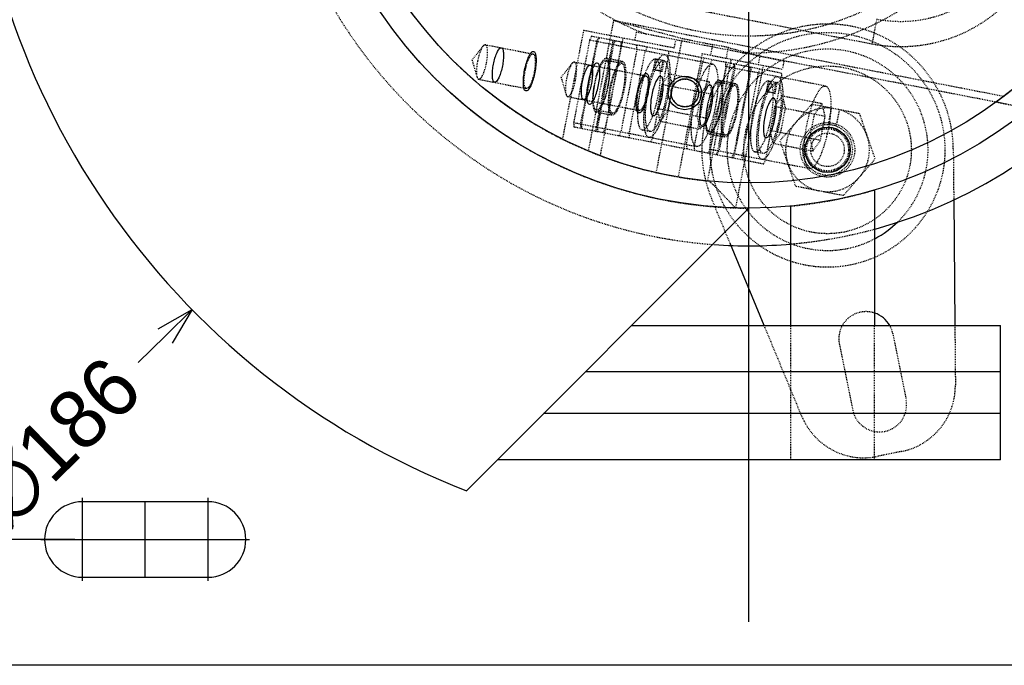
# Model space of a CAD drawing. Header units: millimetres. Extents: x -24622 to 57, y -1603 to 1112.
# Tile 37 of 219: x -23519 to -23401, y -121 to -44. Entities that reach past the tile are written whole.
import ezdxf
from ezdxf.lldxf.tags import DXFTag

# ---------------------------------------------------------------- set-up
doc = ezdxf.new("R2010")
doc.units = ezdxf.units.MM
doc.linetypes.add('HIDDEN', pattern=[0.2, 0.1, -0.1])
doc.layers.add('02___PRT_ALL_AXES', color=7, linetype='Continuous')
doc.layers.add('DEFAULT_2', color=8, linetype='HIDDEN')
tags = doc.linetypes.add('CENTER', pattern=[2, 1.25, -0.25, 0.25, -0.25]).pattern_tags.tags
tags[10:11] = [DXFTag(74, 4), DXFTag(75, 0), DXFTag(340, '0'), DXFTag(46, 1.0), DXFTag(50, 0.0), DXFTag(44, 0.0), DXFTag(45, 0.0)]
tags[8:9] = [DXFTag(74, 4), DXFTag(75, 0), DXFTag(340, '0'), DXFTag(46, 1.0), DXFTag(50, 0.0), DXFTag(44, 0.0), DXFTag(45, 0.0)]
tags[6:7] = [DXFTag(74, 4), DXFTag(75, 0), DXFTag(340, '0'), DXFTag(46, 1.0), DXFTag(50, 0.0), DXFTag(44, 0.0), DXFTag(45, 0.0)]
tags[4:5] = [DXFTag(74, 4), DXFTag(75, 0), DXFTag(340, '0'), DXFTag(46, 1.0), DXFTag(50, 0.0), DXFTag(44, 0.0), DXFTag(45, 0.0)]
doc.dimstyles.new('7', dxfattribs={"dimtxt": 7, "dimasz": 4.5, "dimexe": 0.7, "dimexo": 0.9, "dimgap": 1.8, "dimtad": 0, "dimtxsty": 'Standard', "dimblk": 'OPEN30', "dimcen": 0, "dimclrd": 5, "dimclre": 3, "dimclrt": 256, "dimadec": 0, "dimazin": 2, "dimtm": 1e-09, "dimtfac": 0.6, "dimtofl": 0, "dimtmove": 0, "dimatfit": 3, "dimldrblk": 'OPEN30', "dimfxl": 1, "dimtolj": 1, "dimarcsym": 0})

# ---------------------------------------------------------------- blocks, each defined once
blk = doc.blocks.new('_Open30')
at = {"color": 0, "linetype": 'ByBlock', "lineweight": -2}
for p, q in [((-1, 0.268), (0, 0)), ((0, 0), (-1, -0.268)), ((0, 0), (-1, 0))]:
    blk.add_line(p, q, dxfattribs=at)
blk = doc.blocks.new('*D96')
at = {"color": 3, "linetype": 'ByBlock', "lineweight": -2}
for p, q in [((-23511.99, 64.31), (-23540.57, 64.31)), ((-23511.99, -105.69), (-23540.57, -105.69))]:
    blk.add_line(p, q, dxfattribs=at)
at = {"color": 5, "linetype": 'ByBlock', "lineweight": -2}
for p, q in [((-23539.87, 59.81), (-23539.87, -11.31)), ((-23539.87, -101.19), (-23539.87, -30.08))]:
    blk.add_line(p, q, dxfattribs=at)
at = {"layer": 'Defpoints', "color": 0, "linetype": 'ByBlock'}
for p in [(-23511.09, 64.31), (-23539.87, -105.69), (-23511.09, -105.69)]:
    blk.add_point(p, dxfattribs=at)
at = {"color": 5, "linetype": 'ByBlock', "lineweight": -2, "xscale": 4.5, "yscale": 4.5, "zscale": 4.5}
for p, rotation in [((-23539.87, 64.31), 90), ((-23539.87, -105.69), 270)]:
    blk.add_blockref('_Open30', p, dxfattribs=dict(at, rotation=rotation))
at = {"linetype": 'ByBlock', "insert": (-23539.87, -20.69), "char_height": 7, "attachment_point": 5, "rotation": 90}
blk.add_mtext('\\A1;170', dxfattribs=at)
blk = doc.blocks.new('*D106')
at = {"color": 5, "linetype": 'ByBlock', "lineweight": -2}
blk.add_line((-23504.44, -84.59), (-23501.23, -81.44), dxfattribs=at)
at = {"layer": 'Defpoints', "color": 0, "linetype": 'ByBlock'}
for p in [(-23365.18, 51.9), (-23498.01, -78.29)]:
    blk.add_point(p, dxfattribs=at)
at = {"color": 5, "linetype": 'ByBlock', "lineweight": -2, "xscale": 4.5, "yscale": 4.5, "zscale": 4.5, "rotation": 44.42437123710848}
blk.add_blockref('_Open30', (-23498.01, -78.29), dxfattribs=at)
at = {"linetype": 'ByBlock', "insert": (-23514.06, -94.02), "char_height": 7, "attachment_point": 5, "rotation": 44.4244}
blk.add_mtext('\\A1;∅186', dxfattribs=at)

msp = doc.modelspace()

# ---------------------------------------------------------------- linework, layer by layer
at = {"color": 1, "linetype": 'CENTER', "ltscale": 94.488}
msp.add_line((-23431.594, -115.493), (-23431.594, 89.107), dxfattribs=at)
at = {"color": 7, "linetype": 'Continuous'}
for p, q in [((-23416.594, -64.026), (-23416.594, -80.193)), ((-23407.156, -65.032), (-23407.019, -80.193)), ((-23431.594, -66.193), (-23465.279, -99.878)), ((-23426.594, -80.193), (-23426.594, -65.956)), ((-23429.763, -80.193), (-23433.79, -70.48)), ((-23445.594, -80.193), (-23401.594, -80.193)), ((-23401.594, -96.193), (-23401.594, -80.193)), ((-23401.594, -85.693), (-23451.094, -85.693)), ((-23401.594, -90.693), (-23456.094, -90.693)), ((-23401.594, -96.193), (-23461.594, -96.193)), ((-23496.094, -101.193), (-23511.094, -101.193)), ((-23511.094, -110.193), (-23496.094, -110.193)), ((-23347.594, -120.693), (-23521.094, -120.693))]:
    msp.add_line(p, q, dxfattribs=at)
at = {"color": 1, "linetype": 'CENTER', "ltscale": 4.572}
for p, q in [((-23511.094, -110.643), (-23511.094, -100.743)), ((-23496.094, -110.643), (-23496.094, -100.743)), ((-23516.044, -105.693), (-23506.144, -105.693)), ((-23501.044, -105.693), (-23491.144, -105.693))]:
    msp.add_line(p, q, dxfattribs=at)
at = {"color": 1, "linetype": 'CENTER', "ltscale": 0.9144}
for p, q in [((-23503.594, -110.193), (-23503.594, -101.193)), ((-23515.594, -105.693), (-23491.594, -105.693))]:
    msp.add_line(p, q, dxfattribs=at)
at = {"color": 7, "linetype": 'Continuous'}
for centre, radius in [((-23439.226, -52.458), 2), ((-23422.209, -59.246), 2.7)]:
    msp.add_circle(centre, radius, dxfattribs=at)
for centre, radius, start, end in [((-23431.594, -13.193), 93, 180, 248.76428), ((-23431.594, -13.193), 57.5, 285.17438, 0.00494), ((-23422.209, -59.246), 3, 69.40593, 88.59407), ((-23422.209, -59.246), 12, 298.03348, 314.33062), ((-23431.594, -13.193), 57.5, 265.84517, 275.00673), ((-23417.616, -81.783), 3.25, 29.33246, 71.46837), ((-23511.094, -105.693), 4.5, 90, 270), ((-23496.094, -105.693), 4.5, 270, 90)]:
    msp.add_arc(centre, radius, start, end, dxfattribs=at)
for points, start_tangent, end_tangent in [([(-23462.057, -49.039), (-23461.887, -48.337), (-23461.674, -47.736), (-23461.445, -47.308), (-23461.224, -47.096), (-23461.038, -47.129), (-23460.911, -47.404), (-23460.857, -47.886), (-23460.884, -48.528), (-23460.99, -49.246)], (0.1938681, 0.9810276), (-0.1881397, -0.9821423)), ([(-23458.34, -49.761), (-23458.147, -48.963), (-23457.903, -48.275), (-23457.639, -47.78), (-23457.386, -47.539), (-23457.174, -47.58), (-23457.029, -47.899), (-23456.969, -48.456), (-23457.001, -49.185), (-23457.121, -49.998)], (0.190809, 0.9816272), (-0.190809, -0.9816272)), ([(-23460.99, -49.246), (-23461.16, -49.948), (-23461.373, -50.549), (-23461.602, -50.977), (-23461.823, -51.189), (-23462.009, -51.156), (-23462.136, -50.881), (-23462.189, -50.399), (-23462.162, -49.757), (-23462.057, -49.039)], (-0.1938679, -0.9810276), (0.1881398, 0.9821423)), ([(-23451.436, -51.103), (-23451.266, -50.401), (-23451.053, -49.801), (-23450.824, -49.373), (-23450.603, -49.16), (-23450.417, -49.193), (-23450.29, -49.468), (-23450.237, -49.951), (-23450.264, -50.593), (-23450.369, -51.311)], (0.1938759, 0.9810261), (-0.1881318, -0.9821438)), ([(-23449.51, -51.478), (-23449.385, -50.631), (-23449.352, -49.871), (-23449.415, -49.291), (-23449.565, -48.959), (-23449.786, -48.916), (-23450.05, -49.167), (-23450.325, -49.682), (-23450.579, -50.399), (-23450.78, -51.231)], (0.190809, 0.9816272), (-0.190809, -0.9816272)), ([(-23457.121, -49.998), (-23457.314, -50.797), (-23457.558, -51.485), (-23457.822, -51.979), (-23458.076, -52.22), (-23458.288, -52.179), (-23458.432, -51.861), (-23458.492, -51.303), (-23458.46, -50.574), (-23458.34, -49.761)], (-0.190809, -0.9816272), (0.190809, 0.9816272)), ([(-23444.875, -52.379), (-23444.682, -51.58), (-23444.438, -50.892), (-23444.174, -50.398), (-23443.92, -50.156), (-23443.708, -50.198), (-23443.564, -50.516), (-23443.504, -51.074), (-23443.536, -51.803), (-23443.656, -52.616)], (0.190809, 0.9816272), (-0.190809, -0.9816272)), ([(-23441.95, -52.947), (-23441.83, -52.134), (-23441.798, -51.405), (-23441.858, -50.848), (-23442.003, -50.529), (-23442.215, -50.488), (-23442.468, -50.729), (-23442.733, -51.223), (-23442.976, -51.911), (-23443.17, -52.71)], (0.190809, 0.9816272), (-0.190809, -0.9816272)), ([(-23450.369, -51.311), (-23450.539, -52.013), (-23450.752, -52.613), (-23450.981, -53.041), (-23451.202, -53.254), (-23451.388, -53.221), (-23451.515, -52.946), (-23451.569, -52.463), (-23451.542, -51.821), (-23451.436, -51.103)], (-0.1938758, -0.9810261), (0.1881319, 0.9821438)), ([(-23450.78, -51.231), (-23450.905, -52.077), (-23450.938, -52.837), (-23450.876, -53.418), (-23450.725, -53.75), (-23450.505, -53.792), (-23450.241, -53.541), (-23449.965, -53.026), (-23449.712, -52.31), (-23449.51, -51.478)], (-0.190809, -0.9816272), (0.190809, 0.9816272)), ([(-23437.607, -52.773), (-23437.609, -52.133), (-23437.854, -51.543), (-23438.299, -51.093), (-23438.899, -50.841), (-23439.547, -50.839), (-23440.138, -51.083), (-23440.601, -51.545), (-23440.846, -52.143)], (0.1759776, 0.9843942), (-0.2019599, -0.9793938)), ([(-23436.045, -54.095), (-23435.92, -53.248), (-23435.887, -52.489), (-23435.949, -51.908), (-23436.1, -51.576), (-23436.32, -51.533), (-23436.584, -51.785), (-23436.86, -52.3), (-23437.114, -53.016), (-23437.315, -53.848)], (0.190809, 0.9816272), (-0.190809, -0.9816272)), ([(-23443.656, -52.616), (-23443.849, -53.414), (-23444.093, -54.102), (-23444.357, -54.597), (-23444.61, -54.838), (-23444.822, -54.797), (-23444.967, -54.478), (-23445.027, -53.921), (-23444.995, -53.192), (-23444.875, -52.379)], (-0.190809, -0.9816272), (0.190809, 0.9816272)), ([(-23443.17, -52.71), (-23443.289, -53.523), (-23443.321, -54.252), (-23443.261, -54.81), (-23443.117, -55.128), (-23442.905, -55.169), (-23442.652, -54.928), (-23442.387, -54.434), (-23442.143, -53.746), (-23441.95, -52.947)], (-0.190809, -0.9816272), (0.190809, 0.9816272)), ([(-23440.846, -52.143), (-23440.844, -52.783), (-23440.599, -53.373), (-23440.154, -53.823), (-23439.554, -54.074), (-23438.906, -54.076), (-23438.314, -53.832), (-23437.852, -53.371), (-23437.607, -52.773)], (-0.1759776, -0.9843942), (0.2019599, 0.9793938)), ([(-23437.315, -53.848), (-23437.44, -54.695), (-23437.473, -55.454), (-23437.411, -56.035), (-23437.26, -56.367), (-23437.039, -56.41), (-23436.775, -56.159), (-23436.5, -55.644), (-23436.246, -54.927), (-23436.045, -54.095)], (-0.190809, -0.9816272), (0.190809, 0.9816272)), ([(-23428.485, -55.565), (-23428.365, -54.752), (-23428.333, -54.022), (-23428.393, -53.465), (-23428.538, -53.146), (-23428.749, -53.105), (-23429.003, -53.346), (-23429.267, -53.841), (-23429.511, -54.529), (-23429.704, -55.328)], (0.190809, 0.9816272), (-0.190809, -0.9816272)), ([(-23429.704, -55.328), (-23429.824, -56.14), (-23429.856, -56.87), (-23429.796, -57.427), (-23429.651, -57.746), (-23429.44, -57.787), (-23429.186, -57.546), (-23428.922, -57.051), (-23428.678, -56.363), (-23428.485, -55.565)], (-0.190809, -0.9816272), (0.190809, 0.9816272))]:
    msp.add_spline(points, degree=3, dxfattribs=dict(at, start_tangent=start_tangent, end_tangent=end_tangent))
at = {"layer": '02___PRT_ALL_AXES', "color": 7, "linetype": 'Continuous'}
for radius in [53, 50]:
    msp.add_circle((-23431.594, -13.193), radius, dxfattribs=at)
at = {"layer": 'DEFAULT_2', "color": 8, "linetype": 'HIDDEN'}
for p, q in [((-23457.721, -38.676), (-23416.916, -46.607)), ((-23447.731, -43.803), (-23450.758, -59.374)), ((-23447.731, -43.803), (-23439.529, -45.959)), ((-23447.731, -43.803), (-23401.152, -52.857)), ((-23416.343, -43.663), (-23416.916, -46.607)), ((-23451.317, -45.014), (-23453.836, -57.973)), ((-23440.485, -47.12), (-23451.317, -45.014)), ((-23450.366, -45.708), (-23450.589, -46.174)), ((-23427.723, -50.11), (-23450.366, -45.708)), ((-23445.028, -45.218), (-23445.219, -46.199)), ((-23398.171, -54.326), (-23445.028, -45.218)), ((-23464.616, -48.541), (-23463.299, -46.883)), ((-23463.019, -46.712), (-23457.33, -47.818)), ((-23450.589, -46.174), (-23452.497, -55.991)), ((-23449.767, -46.334), (-23451.676, -56.15)), ((-23451.549, -56.175), (-23449.64, -46.359)), ((-23447.871, -46.703), (-23450.589, -46.174)), ((-23449.779, -56.519), (-23447.871, -46.703)), ((-23449.545, -45.868), (-23449.767, -46.334)), ((-23447.794, -46.718), (-23449.702, -56.534)), ((-23447.744, -46.727), (-23449.652, -56.544)), ((-23449.64, -46.359), (-23449.418, -45.893)), ((-23449.307, -59.95), (-23446.582, -45.934)), ((-23446.846, -46.902), (-23448.754, -56.718)), ((-23447.871, -46.703), (-23447.649, -46.237)), ((-23447.794, -46.718), (-23447.826, -46.202)), ((-23435.917, -49.026), (-23447.794, -46.718)), ((-23447.522, -46.261), (-23447.744, -46.727)), ((-23446.877, -46.386), (-23446.846, -46.902)), ((-23444.949, -47.271), (-23444.981, -46.755)), ((-23442.639, -61.958), (-23439.529, -45.959)), ((-23440.485, -47.12), (-23440.294, -46.138)), ((-23435.929, -46.697), (-23436.174, -47.958)), ((-23434.031, -47.056), (-23435.929, -46.697)), ((-23444.949, -47.271), (-23446.857, -57.087)), ((-23445.859, -57.281), (-23443.951, -47.465)), ((-23443.951, -47.465), (-23443.729, -46.998)), ((-23443.065, -57.824), (-23441.157, -48.008)), ((-23441.188, -47.492), (-23441.157, -48.008)), ((-23437.166, -47.765), (-23440.026, -62.477)), ((-23437.166, -47.765), (-23427.596, -49.625)), ((-23434.278, -48.326), (-23434.031, -47.056)), ((-23434.031, -47.056), (-23430.243, -48.052)), ((-23430.441, -49.072), (-23430.243, -48.052)), ((-23464.616, -48.541), (-23464.016, -50.573)), ((-23453.995, -50.606), (-23452.678, -48.947)), ((-23452.398, -48.777), (-23443.865, -50.436)), ((-23446.728, -48.962), (-23448.625, -48.594)), ((-23446.681, -48.717), (-23448.577, -48.348)), ((-23442.752, -48.418), (-23443.001, -49.697)), ((-23442.625, -48.443), (-23442.874, -49.722)), ((-23441.677, -48.627), (-23442.752, -48.418)), ((-23442.053, -49.882), (-23441.804, -48.602)), ((-23441.926, -49.906), (-23441.677, -48.627)), ((-23439.031, -58.608), (-23437.123, -48.792)), ((-23438.083, -58.792), (-23436.175, -48.976)), ((-23436.901, -48.326), (-23437.123, -48.792)), ((-23436.513, -62.949), (-23433.685, -48.442)), ((-23436.175, -48.976), (-23435.953, -48.51)), ((-23434.329, -49.335), (-23434.36, -48.82)), ((-23434.056, -48.879), (-23434.279, -49.345)), ((-23433.412, -49.004), (-23433.38, -49.519)), ((-23433.253, -49.544), (-23433.285, -49.029)), ((-23429.892, -49.179), (-23433.194, -66.169)), ((-23427.406, -48.643), (-23427.596, -49.625)), ((-23441.926, -49.906), (-23443.001, -49.697)), ((-23442.936, -49.699), (-23443.001, -49.697)), ((-23441.987, -49.884), (-23442.936, -49.699)), ((-23442.874, -49.722), (-23442.936, -49.699)), ((-23442.053, -49.882), (-23441.987, -49.884)), ((-23441.987, -49.884), (-23441.926, -49.906)), ((-23441.971, -51.473), (-23441.061, -50.179)), ((-23441.061, -50.179), (-23440.701, -51.72)), ((-23441.061, -50.179), (-23436.32, -51.101)), ((-23434.329, -49.335), (-23436.237, -59.151)), ((-23434.279, -49.345), (-23436.187, -59.161)), ((-23435.288, -59.336), (-23433.38, -49.519)), ((-23433.253, -49.544), (-23435.161, -59.36)), ((-23422.451, -51.644), (-23434.329, -49.335)), ((-23431.484, -49.888), (-23433.392, -59.704)), ((-23433.265, -59.729), (-23431.357, -49.913)), ((-23430.486, -50.082), (-23432.394, -59.898)), ((-23431.484, -49.888), (-23431.516, -49.372)), ((-23431.389, -49.397), (-23431.357, -49.913)), ((-23430.486, -50.082), (-23430.264, -49.616)), ((-23427.723, -50.11), (-23427.691, -50.625)), ((-23463.82, -50.835), (-23458.131, -51.941)), ((-23453.995, -50.606), (-23453.396, -52.637)), ((-23441.971, -51.473), (-23442.522, -54.306)), ((-23435.96, -52.641), (-23441.971, -51.473)), ((-23436.32, -51.101), (-23437.231, -52.394)), ((-23435.96, -52.641), (-23436.32, -51.101)), ((-23433.263, -51.58), (-23435.159, -51.211)), ((-23435.112, -50.966), (-23433.215, -51.334)), ((-23429.599, -60.441), (-23427.691, -50.625)), ((-23429.287, -51.036), (-23429.536, -52.315)), ((-23429.16, -51.06), (-23429.409, -52.339)), ((-23428.212, -51.245), (-23429.287, -51.036)), ((-23428.588, -52.499), (-23428.339, -51.22)), ((-23428.461, -52.524), (-23428.212, -51.245)), ((-23441.252, -54.553), (-23440.701, -51.72)), ((-23437.781, -55.228), (-23437.231, -52.394)), ((-23436.511, -55.475), (-23435.96, -52.641)), ((-23428.461, -52.524), (-23429.536, -52.315)), ((-23429.47, -52.317), (-23429.536, -52.315)), ((-23428.522, -52.501), (-23429.47, -52.317)), ((-23429.409, -52.339), (-23429.47, -52.317)), ((-23428.588, -52.499), (-23428.522, -52.501)), ((-23428.522, -52.501), (-23428.461, -52.524)), ((-23428.506, -54.09), (-23427.595, -52.797)), ((-23427.595, -52.797), (-23427.236, -54.337)), ((-23427.595, -52.797), (-23422.855, -53.718)), ((-23453.2, -52.9), (-23444.666, -54.559)), ((-23424.089, -53.787), (-23427.876, -58.145)), ((-23424.089, -53.787), (-23418.421, -54.889)), ((-23422.855, -53.718), (-23423.765, -55.012)), ((-23422.495, -55.258), (-23422.855, -53.718)), ((-23449.817, -54.729), (-23447.921, -55.097)), ((-23449.77, -54.483), (-23447.873, -54.852)), ((-23442.162, -55.847), (-23442.522, -54.306)), ((-23442.522, -54.306), (-23436.511, -55.475)), ((-23441.252, -54.553), (-23442.162, -55.847)), ((-23428.506, -54.09), (-23429.057, -56.924)), ((-23422.495, -55.258), (-23428.506, -54.09)), ((-23427.787, -57.171), (-23427.236, -54.337)), ((-23424.316, -57.845), (-23423.765, -55.012)), ((-23421.748, -54.255), (-23422.135, -56.247)), ((-23421.154, -56.438), (-23420.768, -54.445)), ((-23418.421, -54.889), (-23416.542, -60.348)), ((-23452.497, -55.991), (-23452.465, -56.506)), ((-23452.497, -55.991), (-23449.779, -56.519)), ((-23451.676, -56.15), (-23451.644, -56.666)), ((-23451.517, -56.69), (-23451.549, -56.175)), ((-23442.162, -55.847), (-23437.422, -56.768)), ((-23437.781, -55.228), (-23437.422, -56.768)), ((-23437.422, -56.768), (-23436.511, -55.475)), ((-23423.046, -58.092), (-23422.495, -55.258)), ((-23452.465, -56.506), (-23429.822, -60.908)), ((-23449.924, -57), (-23449.702, -56.534)), ((-23449.748, -57.034), (-23449.779, -56.519)), ((-23449.702, -56.534), (-23437.825, -58.843)), ((-23449.652, -56.544), (-23449.621, -57.059)), ((-23448.754, -56.718), (-23448.976, -57.184)), ((-23447.08, -57.553), (-23446.857, -57.087)), ((-23445.828, -57.796), (-23445.859, -57.281)), ((-23444.33, -56.864), (-23444.264, -56.871)), ((-23444.329, -56.865), (-23443.38, -57.05)), ((-23443.315, -57.055), (-23443.382, -57.048)), ((-23436.352, -57.346), (-23434.455, -57.715)), ((-23436.304, -57.101), (-23434.408, -57.469)), ((-23428.697, -58.464), (-23429.057, -56.924)), ((-23429.057, -56.924), (-23423.046, -58.092)), ((-23427.787, -57.171), (-23428.697, -58.464)), ((-23443.065, -57.824), (-23443.287, -58.29)), ((-23439.031, -58.608), (-23439, -59.124)), ((-23428.697, -58.464), (-23423.956, -59.386)), ((-23425.997, -63.604), (-23427.876, -58.145)), ((-23424.316, -57.845), (-23423.956, -59.386)), ((-23423.956, -59.386), (-23423.046, -58.092)), ((-23438.051, -59.308), (-23438.083, -58.792)), ((-23436.459, -59.617), (-23436.237, -59.151)), ((-23436.237, -59.151), (-23424.359, -61.46)), ((-23436.187, -59.161), (-23436.155, -59.677)), ((-23435.288, -59.336), (-23435.511, -59.802)), ((-23435.384, -59.826), (-23435.161, -59.36)), ((-23433.614, -60.17), (-23433.392, -59.704)), ((-23433.265, -59.729), (-23433.487, -60.195)), ((-23430.925, -59.463), (-23430.863, -59.483)), ((-23429.915, -59.667), (-23430.863, -59.483)), ((-23430.863, -59.483), (-23430.798, -59.488)), ((-23429.913, -59.666), (-23429.977, -59.648)), ((-23407.21, -59.111), (-23407.156, -65.032)), ((-23432.362, -60.414), (-23432.394, -59.898)), ((-23429.599, -60.441), (-23429.822, -60.908)), ((-23420.329, -64.705), (-23416.542, -60.348)), ((-23420.329, -64.705), (-23425.997, -63.604)), ((-23433.79, -70.48), (-23436.065, -64.991)), ((-23433.194, -66.169), (-23433.271, -66.087)), ((-23425.272, -91.024), (-23429.763, -80.193)), ((-23426.594, -96.193), (-23426.594, -80.193)), ((-23416.594, -96.193), (-23416.594, -80.193)), ((-23407.019, -80.193), (-23406.955, -87.292)), ((-23414.432, -81.134), (-23412.834, -88.973)), ((-23420.801, -82.432), (-23419.203, -90.271)), ((-23413.357, -95.203), (-23416.285, -95.799))]:
    msp.add_line(p, q, dxfattribs=at)
for centre, radius in [((-23431.594, -13.193), 32.5), ((-23422.209, -59.246), 14), ((-23422.209, -59.246), 10), ((-23439.226, -52.458), 1.65), ((-23422.209, -59.246), 3.25), ((-23422.209, -59.246), 2.625), ((-23422.209, -59.246), 2.5), ((-23422.209, -59.246), 2)]:
    msp.add_circle(centre, radius, dxfattribs=at)
for centre, radius, start, end in [((-23431.594, -13.193), 57.5, 0.00494, 265.84517), ((-23431.594, -13.193), 53, 309.09553, 270), ((-23431.594, -13.193), 50, 306.15635, 24.35388), ((-23431.594, -13.193), 34.498, 148.74955, 249.24828), ((-23431.594, -13.193), 34.5, 268.76647, 9.22909), ((-23431.594, -13.193), 50, 186.15633, 264.35378), ((-23413.481, -28.938), 18, 259, 19), ((-23413.481, -28.938), 15, 259.01025, 19), ((-23422.209, -59.246), 15, 0.51831, 202.51831), ((-23422.209, -59.246), 12, 101.51831, 298.03348), ((-23422.209, -59.246), 12, 314.33062, 101.51831), ((-23422.209, -59.246), 5, 84.70258, 259), ((-23422.209, -59.246), 5, 264.58297, 73.29742), ((-23422.209, -59.246), 3, 88.59407, 69.40593), ((-23431.594, -13.193), 53, 275.41331, 286.44046), ((-23431.594, -13.193), 57.5, 275.00673, 285.17438), ((-23417.616, -81.783), 3.25, 71.46837, 191.51831), ((-23417.616, -81.783), 3.25, 11.51831, 29.33246), ((-23414.954, -87.364), 8, 281.51831, 0.51831), ((-23416.019, -89.622), 3.25, 191.51831, 11.51831), ((-23417.882, -87.961), 8, 202.51831, 281.51831)]:
    msp.add_arc(centre, radius, start, end, dxfattribs=at)
msp.add_ellipse((-23427.396, -48.592), major_axis=(2.945, -0.572), ratio=0.0174551, start_param=-2.8797933, end_param=-1.5707963, dxfattribs=at)
for points, start_tangent, end_tangent in [([(-23463.299, -46.883), (-23463.483, -47.181), (-23463.663, -47.601), (-23463.953, -48.67)], (-0.6220862, -0.7829487), (-0.190809, -0.9816272)), ([(-23463.019, -46.713), (-23463.083, -46.714), (-23463.299, -46.883)], (-0.9816272, 0.190809), (-0.6220862, -0.7829487)), ([(-23462.886, -48.878), (-23462.774, -48.081), (-23462.759, -47.39), (-23462.79, -47.118), (-23462.845, -46.909), (-23463.019, -46.713)], (0.190809, 0.9816272), (-0.9816272, 0.190809)), ([(-23439.529, -45.959), (-23439.024, -46.076), (-23438.163, -46.257), (-23435.929, -46.697)], (0.9671439, -0.2542296), (0.9825089, -0.1862158)), ([(-23458.264, -49.776), (-23458.07, -48.995), (-23457.825, -48.349), (-23457.694, -48.108), (-23457.565, -47.936), (-23457.33, -47.818)], (0.190809, 0.9816272), (0.9816117, -0.1908888)), ([(-23457.33, -47.818), (-23457.156, -48.015), (-23457.101, -48.223), (-23457.07, -48.495), (-23457.084, -49.187), (-23457.197, -49.983)], (0.9816117, -0.1908888), (-0.190809, -0.9816272)), ([(-23441.606, -47.921), (-23442.165, -48.2), (-23442.472, -48.611), (-23442.783, -49.184), (-23443.086, -49.896), (-23443.368, -50.722), (-23443.83, -52.582)], (-0.9816463, 0.1907104), (-0.190809, -0.9816272)), ([(-23441.29, -53.076), (-23441.021, -51.178), (-23440.974, -50.307), (-23440.987, -49.533), (-23441.061, -48.885), (-23441.192, -48.389), (-23441.606, -47.921)], (0.190809, 0.9816272), (-0.9816463, 0.1907104)), ([(-23463.953, -48.67), (-23464.084, -49.771), (-23464.075, -50.227), (-23464.016, -50.573)], (-0.190809, -0.9816272), (0.2834906, -0.958975)), ([(-23463.82, -50.835), (-23463.586, -50.718), (-23463.457, -50.545), (-23463.326, -50.305), (-23463.08, -49.659), (-23462.886, -48.878)], (0.9816272, -0.190809), (0.190809, 0.9816272)), ([(-23452.678, -48.947), (-23452.862, -49.245), (-23453.042, -49.665), (-23453.332, -50.735)], (-0.6220862, -0.7829487), (-0.190809, -0.9816272)), ([(-23452.398, -48.777), (-23452.462, -48.779), (-23452.678, -48.947)], (-0.9816272, 0.190809), (-0.6220862, -0.7829487)), ([(-23452.265, -50.942), (-23452.153, -50.145), (-23452.138, -49.454), (-23452.169, -49.182), (-23452.225, -48.974), (-23452.398, -48.777)], (0.190809, 0.9816272), (-0.9816272, 0.190809)), ([(-23448.577, -48.348), (-23448.94, -48.53), (-23449.14, -48.797), (-23449.342, -49.169), (-23449.539, -49.633), (-23449.723, -50.169), (-23450.023, -51.378), (-23450.197, -52.611), (-23450.228, -53.177), (-23450.219, -53.681), (-23450.171, -54.102), (-23450.086, -54.424), (-23449.817, -54.729)], (-0.9816272, 0.190809), (0.9816272, -0.190809)), ([(-23449.77, -54.483), (-23450.018, -54.202), (-23450.097, -53.905), (-23450.141, -53.516), (-23450.149, -53.051), (-23450.12, -52.529), (-23449.959, -51.39), (-23449.682, -50.275), (-23449.513, -49.779), (-23449.331, -49.352), (-23449.145, -49.008), (-23448.96, -48.761), (-23448.625, -48.594)], (-0.9816272, 0.190809), (0.9816272, -0.190809)), ([(-23449.817, -54.729), (-23449.454, -54.547), (-23449.254, -54.28), (-23449.052, -53.908), (-23448.855, -53.444), (-23448.672, -52.908), (-23448.371, -51.699), (-23448.197, -50.466), (-23448.166, -49.9), (-23448.175, -49.396), (-23448.223, -48.975), (-23448.308, -48.653), (-23448.577, -48.348)], (0.9816272, -0.190809), (-0.9816272, 0.190809)), ([(-23448.625, -48.594), (-23448.377, -48.875), (-23448.298, -49.172), (-23448.253, -49.561), (-23448.245, -50.026), (-23448.274, -50.548), (-23448.435, -51.686), (-23448.712, -52.802), (-23448.881, -53.298), (-23449.063, -53.725), (-23449.25, -54.069), (-23449.434, -54.316), (-23449.77, -54.483)], (0.9816272, -0.190809), (-0.9816272, 0.190809)), ([(-23447.921, -55.097), (-23448.19, -54.793), (-23448.275, -54.47), (-23448.323, -54.049), (-23448.332, -53.546), (-23448.301, -52.98), (-23448.126, -51.747), (-23447.826, -50.538), (-23447.643, -50.001), (-23447.446, -49.538), (-23447.244, -49.165), (-23447.044, -48.898), (-23446.681, -48.717)], (-0.9816272, 0.190809), (0.9816272, -0.190809)), ([(-23446.728, -48.962), (-23447.064, -49.13), (-23447.248, -49.376), (-23447.435, -49.72), (-23447.616, -50.148), (-23447.786, -50.643), (-23448.063, -51.759), (-23448.224, -52.897), (-23448.252, -53.42), (-23448.244, -53.884), (-23448.2, -54.273), (-23448.121, -54.571), (-23447.873, -54.852)], (-0.9816272, 0.190809), (0.9816272, -0.190809)), ([(-23446.681, -48.717), (-23446.412, -49.021), (-23446.326, -49.344), (-23446.278, -49.765), (-23446.27, -50.268), (-23446.301, -50.834), (-23446.475, -52.067), (-23446.775, -53.276), (-23446.959, -53.813), (-23447.155, -54.276), (-23447.358, -54.649), (-23447.558, -54.916), (-23447.921, -55.097)], (0.9816272, -0.190809), (-0.9816272, 0.190809)), ([(-23447.873, -54.852), (-23447.538, -54.684), (-23447.353, -54.438), (-23447.167, -54.094), (-23446.985, -53.666), (-23446.816, -53.171), (-23446.539, -52.055), (-23446.378, -50.917), (-23446.349, -50.394), (-23446.357, -49.93), (-23446.401, -49.541), (-23446.48, -49.243), (-23446.728, -48.962)], (0.9816272, -0.190809), (-0.9816272, 0.190809)), ([(-23442.752, -48.418), (-23442.984, -48.503), (-23443.236, -48.74), (-23443.497, -49.123), (-23443.759, -49.635), (-23444.245, -50.97), (-23444.623, -52.551), (-23444.838, -54.146), (-23444.873, -54.874), (-23444.858, -55.52), (-23444.793, -56.06), (-23444.68, -56.473), (-23444.33, -56.865)], (-0.9995696, -0.0293378), (0.9801141, -0.1984348)), ([(-23444.264, -56.871), (-23444.036, -56.789), (-23443.79, -56.559), (-23443.534, -56.191), (-23443.276, -55.695), (-23442.796, -54.4), (-23442.416, -52.857), (-23442.19, -51.283), (-23442.15, -49.902), (-23442.203, -49.347), (-23442.303, -48.909), (-23442.445, -48.604), (-23442.625, -48.443)], (0.9995696, 0.0293378), (-0.9157946, 0.4016469)), ([(-23443.382, -57.049), (-23443.732, -56.657), (-23443.845, -56.244), (-23443.91, -55.704), (-23443.925, -55.058), (-23443.89, -54.33), (-23443.675, -52.736), (-23443.297, -51.155), (-23442.81, -49.819), (-23442.549, -49.307), (-23442.287, -48.925), (-23442.036, -48.687), (-23441.804, -48.602)], (-0.9800441, 0.19878), (0.9995696, 0.0293378)), ([(-23441.677, -48.627), (-23441.497, -48.788), (-23441.355, -49.093), (-23441.255, -49.531), (-23441.202, -50.087), (-23441.242, -51.468), (-23441.467, -53.041), (-23441.847, -54.584), (-23442.328, -55.88), (-23442.585, -56.375), (-23442.842, -56.744), (-23443.088, -56.973), (-23443.315, -57.055)], (0.9157946, -0.4016469), (-0.9995696, -0.0293378)), ([(-23438.141, -53.688), (-23437.679, -51.828), (-23437.397, -51.002), (-23437.094, -50.289), (-23436.783, -49.716), (-23436.475, -49.305), (-23435.917, -49.026)], (0.190809, 0.9816272), (0.981608, -0.1909076)), ([(-23435.917, -49.026), (-23435.503, -49.495), (-23435.372, -49.991), (-23435.298, -50.639), (-23435.285, -51.413), (-23435.332, -52.284), (-23435.6, -54.181)], (0.981608, -0.1909076), (-0.190809, -0.9816272)), ([(-23458.131, -51.941), (-23458.305, -51.744), (-23458.36, -51.536), (-23458.391, -51.264), (-23458.377, -50.573), (-23458.264, -49.776)], (-0.9816117, 0.1908888), (0.190809, 0.9816272)), ([(-23457.197, -49.983), (-23457.391, -50.765), (-23457.637, -51.411), (-23457.767, -51.651), (-23457.897, -51.824), (-23458.131, -51.941)], (-0.190809, -0.9816272), (-0.9816117, 0.1908888)), ([(-23444.799, -52.393), (-23444.605, -51.612), (-23444.359, -50.966), (-23444.229, -50.726), (-23444.099, -50.553), (-23443.865, -50.436)], (0.190809, 0.9816272), (0.9816117, -0.1908888)), ([(-23443.865, -50.436), (-23443.691, -50.632), (-23443.636, -50.841), (-23443.605, -51.113), (-23443.619, -51.804), (-23443.732, -52.601)], (0.9816117, -0.1908888), (-0.190809, -0.9816272)), ([(-23428.14, -50.538), (-23428.699, -50.817), (-23429.007, -51.228), (-23429.318, -51.801), (-23429.621, -52.514), (-23429.903, -53.339), (-23430.365, -55.199)], (-0.9816463, 0.1907104), (-0.190809, -0.9816272)), ([(-23464.016, -50.573), (-23463.978, -50.677), (-23463.82, -50.835)], (0.2834906, -0.958975), (0.9816272, -0.190809)), ([(-23453.332, -50.735), (-23453.464, -51.835), (-23453.454, -52.292), (-23453.396, -52.637)], (-0.190809, -0.9816272), (0.2834906, -0.958975)), ([(-23453.2, -52.9), (-23452.965, -52.782), (-23452.836, -52.61), (-23452.705, -52.369), (-23452.459, -51.723), (-23452.265, -50.942)], (0.9816272, -0.190809), (0.190809, 0.9816272)), ([(-23435.112, -50.966), (-23435.475, -51.147), (-23435.675, -51.414), (-23435.877, -51.787), (-23436.074, -52.25), (-23436.257, -52.787), (-23436.557, -53.995), (-23436.732, -55.228), (-23436.763, -55.795), (-23436.754, -56.298), (-23436.706, -56.719), (-23436.621, -57.042), (-23436.352, -57.346)], (-0.9816272, 0.190809), (0.9816272, -0.190809)), ([(-23436.304, -57.101), (-23436.552, -56.82), (-23436.631, -56.522), (-23436.675, -56.133), (-23436.683, -55.669), (-23436.655, -55.146), (-23436.494, -54.008), (-23436.217, -52.892), (-23436.047, -52.397), (-23435.866, -51.969), (-23435.679, -51.625), (-23435.495, -51.379), (-23435.159, -51.211)], (-0.9816272, 0.190809), (0.9816272, -0.190809)), ([(-23436.352, -57.346), (-23435.989, -57.165), (-23435.789, -56.898), (-23435.586, -56.525), (-23435.39, -56.062), (-23435.206, -55.525), (-23434.906, -54.316), (-23434.732, -53.083), (-23434.701, -52.517), (-23434.709, -52.014), (-23434.757, -51.593), (-23434.843, -51.27), (-23435.112, -50.966)], (0.9816272, -0.190809), (-0.9816272, 0.190809)), ([(-23435.159, -51.211), (-23434.911, -51.492), (-23434.832, -51.79), (-23434.788, -52.178), (-23434.78, -52.643), (-23434.809, -53.166), (-23434.97, -54.304), (-23435.247, -55.42), (-23435.416, -55.915), (-23435.598, -56.343), (-23435.784, -56.687), (-23435.969, -56.933), (-23436.304, -57.101)], (0.9816272, -0.190809), (-0.9816272, 0.190809)), ([(-23434.455, -57.715), (-23434.724, -57.41), (-23434.81, -57.088), (-23434.858, -56.667), (-23434.866, -56.163), (-23434.836, -55.597), (-23434.661, -54.364), (-23434.361, -53.155), (-23434.177, -52.619), (-23433.981, -52.155), (-23433.779, -51.783), (-23433.579, -51.516), (-23433.215, -51.334)], (-0.9816272, 0.190809), (0.9816272, -0.190809)), ([(-23433.263, -51.58), (-23433.598, -51.747), (-23433.783, -51.994), (-23433.97, -52.337), (-23434.151, -52.765), (-23434.32, -53.261), (-23434.597, -54.376), (-23434.759, -55.514), (-23434.787, -56.037), (-23434.779, -56.502), (-23434.735, -56.891), (-23434.656, -57.188), (-23434.408, -57.469)], (-0.9816272, 0.190809), (0.9816272, -0.190809)), ([(-23433.215, -51.334), (-23432.946, -51.639), (-23432.861, -51.961), (-23432.813, -52.382), (-23432.804, -52.886), (-23432.835, -53.452), (-23433.01, -54.685), (-23433.31, -55.893), (-23433.493, -56.43), (-23433.69, -56.894), (-23433.892, -57.266), (-23434.092, -57.533), (-23434.455, -57.715)], (0.9816272, -0.190809), (-0.9816272, 0.190809)), ([(-23434.408, -57.469), (-23434.072, -57.302), (-23433.888, -57.055), (-23433.701, -56.712), (-23433.52, -56.284), (-23433.35, -55.788), (-23433.073, -54.673), (-23432.912, -53.535), (-23432.884, -53.012), (-23432.892, -52.547), (-23432.936, -52.158), (-23433.015, -51.861), (-23433.263, -51.58)], (0.9816272, -0.190809), (-0.9816272, 0.190809)), ([(-23429.287, -51.036), (-23429.514, -51.117), (-23429.761, -51.347), (-23430.017, -51.715), (-23430.274, -52.211), (-23430.755, -53.506), (-23431.135, -55.049), (-23431.361, -56.623), (-23431.4, -58.004), (-23431.347, -58.559), (-23431.248, -58.997), (-23431.105, -59.302), (-23430.925, -59.463)], (-0.9995696, -0.0293378), (0.9157946, -0.4016469)), ([(-23430.798, -59.488), (-23430.571, -59.406), (-23430.324, -59.177), (-23430.068, -58.808), (-23429.811, -58.313), (-23429.33, -57.017), (-23428.95, -55.474), (-23428.724, -53.901), (-23428.685, -52.52), (-23428.738, -51.964), (-23428.837, -51.526), (-23428.98, -51.221), (-23429.16, -51.06)], (0.9995696, 0.0293378), (-0.9157946, 0.4016469)), ([(-23429.977, -59.648), (-23430.157, -59.487), (-23430.3, -59.182), (-23430.399, -58.744), (-23430.452, -58.188), (-23430.413, -56.807), (-23430.187, -55.234), (-23429.807, -53.69), (-23429.326, -52.395), (-23429.069, -51.9), (-23428.813, -51.531), (-23428.566, -51.302), (-23428.339, -51.22)], (-0.9157946, 0.4016469), (0.9995696, 0.0293378)), ([(-23428.212, -51.245), (-23428.029, -51.41), (-23427.885, -51.724), (-23427.785, -52.177), (-23427.735, -52.75), (-23427.784, -54.17), (-23428.026, -55.777), (-23428.424, -57.336), (-23428.664, -58.025), (-23428.92, -58.618), (-23429.183, -59.094), (-23429.442, -59.435), (-23429.913, -59.667)], (0.9157946, -0.4016469), (-0.9830809, 0.1831717)), ([(-23427.824, -55.693), (-23427.556, -53.796), (-23427.508, -52.924), (-23427.522, -52.15), (-23427.596, -51.502), (-23427.727, -51.006), (-23428.14, -50.538)], (0.190809, 0.9816272), (-0.9816463, 0.1907104)), ([(-23424.676, -56.305), (-23424.214, -54.445), (-23423.932, -53.62), (-23423.629, -52.907), (-23423.318, -52.334), (-23423.01, -51.923), (-23422.451, -51.644)], (0.190809, 0.9816272), (0.981608, -0.1909076)), ([(-23422.451, -51.644), (-23422.038, -52.112), (-23421.906, -52.608), (-23421.833, -53.256), (-23421.819, -54.03), (-23421.867, -54.902), (-23422.135, -56.799)], (0.981608, -0.1909076), (-0.190809, -0.9816272)), ([(-23453.396, -52.637), (-23453.357, -52.742), (-23453.2, -52.9)], (0.2834906, -0.958975), (0.9816272, -0.190809)), ([(-23444.666, -54.558), (-23444.84, -54.362), (-23444.895, -54.153), (-23444.926, -53.881), (-23444.912, -53.19), (-23444.799, -52.393)], (-0.9816117, 0.1908888), (0.190809, 0.9816272)), ([(-23443.732, -52.601), (-23443.926, -53.382), (-23444.171, -54.028), (-23444.302, -54.269), (-23444.431, -54.441), (-23444.666, -54.558)], (-0.190809, -0.9816272), (-0.9816117, 0.1908888)), ([(-23443.83, -52.582), (-23444.099, -54.479), (-23444.146, -55.35), (-23444.133, -56.125), (-23444.059, -56.772), (-23443.927, -57.269), (-23443.514, -57.737)], (-0.190809, -0.9816272), (0.9816463, -0.1907104)), ([(-23443.514, -57.737), (-23442.955, -57.458), (-23442.647, -57.047), (-23442.336, -56.474), (-23442.034, -55.761), (-23441.751, -54.935), (-23441.29, -53.076)], (0.9816463, -0.1907104), (0.190809, 0.9816272)), ([(-23437.825, -58.842), (-23438.238, -58.374), (-23438.37, -57.878), (-23438.444, -57.23), (-23438.457, -56.456), (-23438.41, -55.585), (-23438.141, -53.688)], (-0.981608, 0.1909076), (0.190809, 0.9816272)), ([(-23402.037, -53.521), (-23402.018, -53.531), (-23401.951, -53.55), (-23401.838, -53.577), (-23401.685, -53.612), (-23401.497, -53.654), (-23401.28, -53.7), (-23400.776, -53.806), (-23400.207, -53.922), (-23399.595, -54.045), (-23398.955, -54.172), (-23398.302, -54.3)], (-0.806567, -0.5911427), (0.9815404, -0.1912547)), ([(-23435.6, -54.181), (-23436.062, -56.041), (-23436.345, -56.867), (-23436.647, -57.58), (-23436.958, -58.153), (-23437.266, -58.563), (-23437.825, -58.842)], (-0.190809, -0.9816272), (-0.981608, 0.1909076)), ([(-23430.365, -55.199), (-23430.633, -57.096), (-23430.681, -57.968), (-23430.667, -58.742), (-23430.593, -59.39), (-23430.462, -59.886), (-23430.048, -60.354)], (-0.190809, -0.9816272), (0.9816463, -0.1907104)), ([(-23430.048, -60.354), (-23429.49, -60.075), (-23429.182, -59.664), (-23428.871, -59.091), (-23428.568, -58.378), (-23428.286, -57.553), (-23427.824, -55.693)], (0.9816463, -0.1907104), (0.190809, 0.9816272)), ([(-23424.359, -61.46), (-23424.773, -60.992), (-23424.904, -60.496), (-23424.978, -59.848), (-23424.992, -59.073), (-23424.944, -58.202), (-23424.676, -56.305)], (-0.981608, 0.1909076), (0.190809, 0.9816272)), ([(-23422.135, -56.799), (-23422.597, -58.659), (-23422.879, -59.484), (-23423.182, -60.197), (-23423.493, -60.77), (-23423.801, -61.181), (-23424.359, -61.46)], (-0.190809, -0.9816272), (-0.981608, 0.1909076)), ([(-23433.271, -66.087), (-23434.257, -65.039), (-23434.73, -64.538), (-23435.18, -64.067), (-23435.598, -63.646), (-23435.972, -63.298), (-23436.283, -63.051), (-23436.409, -62.977), (-23436.512, -62.945)], (-0.6872022, 0.7264662), (-0.9951363, 0.0985079))]:
    msp.add_spline(points, degree=3, dxfattribs=dict(at, start_tangent=start_tangent, end_tangent=end_tangent))

# ---------------------------------------------------------------- dimensions: what is measured, and where the dimension line sits
at = {"color": 5, "linetype": 'ByBlock'}
dim = msp.add_linear_dim(base=(-23539.87, -105.693), p1=(-23511.094, 64.307), p2=(-23511.094, -105.693), angle=90, dimstyle='7', dxfattribs=at)
dim.commit()
dim.dimension.update_dxf_attribs({"geometry": '*D96', "text_midpoint": (-23539.87, -20.693)})
dim = msp.add_diameter_dim_2p(p1=(-23365.176, 51.904), p2=(-23498.012, -78.29), dimstyle='7', dxfattribs=at)
dim.commit()
dim.dimension.update_dxf_attribs({"geometry": '*D106', "text_midpoint": (-23514.057, -94.016)})

doc.saveas('drawing.dxf')
